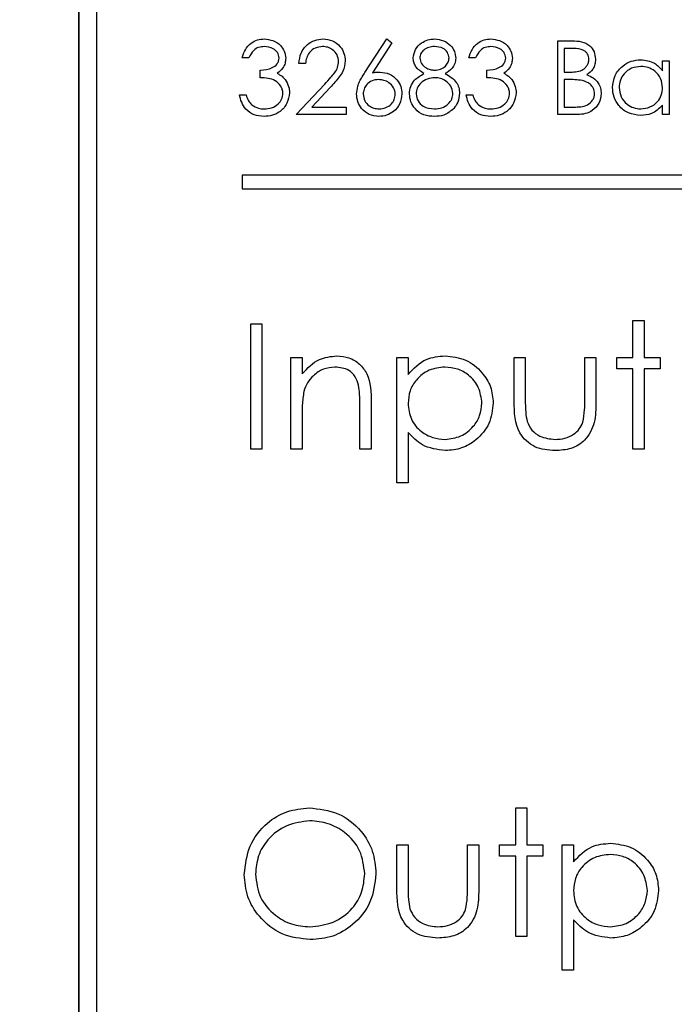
# Model space of a CAD drawing. Header units: millimetres. Extents: x 5 to 418, y 2 to 292.
# Tile 20 of 38: x 123.03 to 127.73, y 207.64 to 214.71. Entities that reach past the tile are written whole.
import ezdxf

# ---------------------------------------------------------------- set-up
doc = ezdxf.new("R2010")
doc.units = ezdxf.units.MM
doc.styles.add('SLDTEXTSTYLE0', font='TXT', dxfattribs={"width": 0.605})
doc.dimstyles.new('SLDDIMSTYLE0', dxfattribs={"dimtxt": 3.5, "dimasz": 3.5, "dimexe": 0, "dimexo": 0.0625, "dimgap": 0.875, "dimtad": 1, "dimlfac": 2, "dimrnd": 1e-09, "dimzin": 12, "dimdsep": 46, "dimtxsty": 'SLDTEXTSTYLE0', "dimsah": 1, "dimcen": 0.09, "dimadec": 0, "dimazin": 3, "dimtfac": 1, "dimtofl": 0, "dimtmove": 0, "dimatfit": 3, "dimfxl": 1, "dimfrac": 2, "dimtolj": 1, "dimtzin": 12, "dimarcsym": 0})

# ---------------------------------------------------------------- blocks, each defined once
blk = doc.blocks.new('_D_4')
at = {"color": 7, "linetype": 'Continuous', "lineweight": 0}
for p, q in [((136.578, 240.5018), (52.2479, 240.5018)), ((53.2479, 240.5018), (53.2479, 209.0018)), ((97.078, 209.0018), (52.2479, 209.0018))]:
    blk.add_line(p, q, dxfattribs=at)
at = {"color": 7, "linetype": 'Continuous', "lineweight": 18}
for points in [[(53.2479, 240.5018), (52.7879, 237.0018), (53.7079, 237.0018)], [(53.2479, 209.0018), (53.7079, 212.5018), (52.7879, 212.5018)]]:
    blk.add_solid(points, dxfattribs=at)
at = {"color": 7, "linetype": 'Continuous', "lineweight": 18, "insert": (48.7362, 222.0782), "char_height": 3.5, "attachment_point": 1, "rotation": 90, "style": 'SLDTEXTSTYLE0'}
blk.add_mtext('63', dxfattribs=at)

msp = doc.modelspace()

# ---------------------------------------------------------------- linework, layer by layer
at = {"color": 7, "linetype": 'Continuous', "lineweight": 25}
for p, q in [((123.453, 217.7518), (123.453, 197.5018)), ((123.4565, 217.7518), (123.4565, 197.5018)), ((123.5815, 217.6303), (123.5815, 197.6303)), ((125.5099, 214.3342), (125.6678, 214.5757)), ((125.7044, 214.547), (125.5646, 214.3332)), ((125.6678, 214.5757), (125.7044, 214.547)), ((126.8957, 214.5621), (126.999, 214.5621)), ((126.8957, 214.033), (126.8957, 214.5621)), ((127.0077, 214.5078), (126.9432, 214.5078)), ((126.9432, 214.5078), (126.9432, 214.3382)), ((124.6773, 214.44), (124.6298, 214.44)), ((125.0844, 214.3993), (125.0369, 214.3993)), ((126.3055, 214.44), (126.258, 214.44)), ((127.6488, 214.3481), (127.6488, 214.4196)), ((127.6488, 214.4196), (127.6963, 214.4196)), ((127.6963, 214.4196), (127.6963, 214.033)), ((124.7587, 214.2975), (124.7587, 214.3518)), ((126.3869, 214.2975), (126.3869, 214.3518)), ((126.9432, 214.3382), (126.9751, 214.3382)), ((125.0165, 214.033), (125.2217, 214.252)), ((126.9432, 214.284), (126.9432, 214.0872)), ((126.9747, 214.284), (126.9432, 214.284)), ((124.6095, 214.1754), (124.657, 214.1754)), ((125.2622, 214.2285), (125.1298, 214.0872)), ((126.2377, 214.1754), (126.2852, 214.1754)), ((127.6488, 214.033), (127.6488, 214.0998)), ((125.3761, 214.033), (125.0165, 214.033)), ((125.1298, 214.0872), (125.3761, 214.0872)), ((125.3761, 214.0872), (125.3761, 214.033)), ((127.0388, 214.033), (126.8957, 214.033)), ((126.9432, 214.0872), (127.0109, 214.0872)), ((127.6963, 214.033), (127.6488, 214.033)), ((135.6283, 213.5987), (124.6283, 213.5987)), ((124.6283, 213.5987), (124.6283, 213.4987)), ((124.6283, 213.4987), (135.6283, 213.4987)), ((127.4362, 212.2887), (127.4362, 212.5541)), ((127.4362, 212.5541), (127.517, 212.5541)), ((127.517, 212.5541), (127.517, 212.2887)), ((124.6901, 211.631), (124.6901, 212.531)), ((124.6901, 212.531), (124.7709, 212.531)), ((124.7709, 212.531), (124.7709, 211.631)), ((124.9786, 212.2887), (125.0593, 212.2887)), ((124.9786, 211.631), (124.9786, 212.2887)), ((125.0593, 212.2887), (125.0593, 212.1701)), ((125.7401, 212.2887), (125.8209, 212.2887)), ((125.7401, 211.3887), (125.7401, 212.2887)), ((125.8209, 212.2887), (125.8209, 212.167)), ((126.5824, 211.9744), (126.5824, 212.2887)), ((126.5824, 212.2887), (126.6632, 212.2887)), ((126.6632, 212.2887), (126.6632, 211.9836)), ((127.0901, 211.9836), (127.0901, 212.2887)), ((127.0901, 212.2887), (127.1709, 212.2887)), ((127.1709, 212.2887), (127.1709, 211.9685)), ((127.3209, 212.2079), (127.3209, 212.2887)), ((127.3209, 212.2887), (127.4362, 212.2887)), ((127.517, 212.2887), (127.6324, 212.2887)), ((127.6324, 212.2887), (127.6324, 212.2079)), ((127.4362, 212.2079), (127.3209, 212.2079)), ((127.4362, 211.631), (127.4362, 212.2079)), ((127.6324, 212.2079), (127.517, 212.2079)), ((127.517, 212.2079), (127.517, 211.631)), ((125.4747, 211.631), (125.4747, 211.9404)), ((125.5555, 211.9669), (125.5555, 211.631)), ((125.0593, 211.8688), (125.0593, 211.631)), ((125.8209, 211.7502), (125.8209, 211.3887)), ((124.7709, 211.631), (124.6901, 211.631)), ((125.0593, 211.631), (124.9786, 211.631)), ((125.5555, 211.631), (125.4747, 211.631)), ((127.517, 211.631), (127.4362, 211.631)), ((125.8209, 211.3887), (125.7401, 211.3887)), ((126.5939, 209.0541), (126.6747, 209.0541)), ((126.5939, 208.7887), (126.5939, 209.0541)), ((126.6747, 209.0541), (126.6747, 208.7887)), ((125.7401, 208.4744), (125.7401, 208.7887)), ((125.7401, 208.7887), (125.8209, 208.7887)), ((125.8209, 208.7887), (125.8209, 208.4836)), ((126.2478, 208.4836), (126.2478, 208.7887)), ((126.2478, 208.7887), (126.3286, 208.7887)), ((126.3286, 208.7887), (126.3286, 208.4685)), ((126.4786, 208.7079), (126.4786, 208.7887)), ((126.4786, 208.7887), (126.5939, 208.7887)), ((126.6747, 208.7887), (126.7901, 208.7887)), ((126.7901, 208.7887), (126.7901, 208.7079)), ((126.9286, 208.7887), (127.0093, 208.7887)), ((126.9286, 207.8887), (126.9286, 208.7887)), ((127.0093, 208.7887), (127.0093, 208.667)), ((126.5939, 208.7079), (126.4786, 208.7079)), ((126.5939, 208.131), (126.5939, 208.7079)), ((126.7901, 208.7079), (126.6747, 208.7079)), ((126.6747, 208.7079), (126.6747, 208.131)), ((127.0093, 208.2502), (127.0093, 207.8887)), ((126.6747, 208.131), (126.5939, 208.131)), ((127.0093, 207.8887), (126.9286, 207.8887))]:
    msp.add_line(p, q, dxfattribs=at)
for points, knots in [([(124.6298, 214.44), (124.6359, 214.4604), (124.6481, 214.501), (124.6885, 214.546), (124.7375, 214.5718), (124.7707, 214.5744), (124.7873, 214.5757)], [0, 0, 0, 0, 0.280288, 0.55968, 0.779747, 1, 1, 1, 1]), ([(124.788, 214.5214), (124.7742, 214.5203), (124.7467, 214.5181), (124.703, 214.4917), (124.6871, 214.4596), (124.6773, 214.44)], [0, 0, 0, 0, 0.280636, 0.560364, 1, 1, 1, 1]), ([(124.7873, 214.5757), (124.8088, 214.5734), (124.8516, 214.5688), (124.9028, 214.5348), (124.9354, 214.4886), (124.9397, 214.455), (124.9419, 214.4382)], [0, 0, 0, 0, 0.280085, 0.559868, 0.780099, 1, 1, 1, 1]), ([(124.8944, 214.4384), (124.8917, 214.4523), (124.8863, 214.4801), (124.8458, 214.5144), (124.8099, 214.5187), (124.788, 214.5214)], [0, 0, 0, 0, 0.278859, 0.560074, 1, 1, 1, 1]), ([(125.0369, 214.3993), (125.04, 214.425), (125.0461, 214.4764), (125.0913, 214.5352), (125.1487, 214.5705), (125.1892, 214.574), (125.2094, 214.5757)], [0, 0, 0, 0, 0.280029, 0.559515, 0.779668, 1, 1, 1, 1]), ([(125.207, 214.5214), (125.1889, 214.5196), (125.1528, 214.5159), (125.112, 214.4829), (125.09, 214.4415), (125.0862, 214.4134), (125.0844, 214.3993)], [0, 0, 0, 0, 0.279699, 0.558847, 0.779176, 1, 1, 1, 1]), ([(125.3218, 214.4141), (125.3196, 214.4305), (125.3151, 214.4633), (125.2828, 214.4979), (125.2456, 214.5185), (125.2199, 214.5204), (125.207, 214.5214)], [0, 0, 0, 0, 0.279126, 0.558978, 0.77935, 1, 1, 1, 1]), ([(125.2094, 214.5757), (125.233, 214.5735), (125.2802, 214.5691), (125.3326, 214.526), (125.3643, 214.4737), (125.3676, 214.4368), (125.3693, 214.4184)], [0, 0, 0, 0, 0.27989, 0.559224, 0.779582, 1, 1, 1, 1]), ([(125.8578, 214.4399), (125.8615, 214.4611), (125.869, 214.5035), (125.9127, 214.5475), (125.9625, 214.5717), (125.9961, 214.5743), (126.0128, 214.5757)], [0, 0, 0, 0, 0.2788058, 0.5584573, 0.7791595, 1, 1, 1, 1]), ([(126.0102, 214.5214), (125.9963, 214.5205), (125.9685, 214.5186), (125.9345, 214.4991), (125.9097, 214.4719), (125.9067, 214.4501), (125.9052, 214.4392)], [0, 0, 0, 0, 0.280651, 0.560566, 0.78062, 1, 1, 1, 1]), ([(126.1156, 214.4402), (126.1127, 214.4538), (126.107, 214.4811), (126.0681, 214.5162), (126.0321, 214.5195), (126.0102, 214.5214)], [0, 0, 0, 0, 0.278971, 0.559919, 1, 1, 1, 1]), ([(126.0128, 214.5757), (126.0339, 214.5734), (126.0761, 214.5687), (126.1256, 214.5338), (126.157, 214.4881), (126.161, 214.455), (126.163, 214.4384)], [0, 0, 0, 0, 0.279929, 0.559623, 0.779946, 1, 1, 1, 1]), ([(126.258, 214.44), (126.2641, 214.4604), (126.2763, 214.501), (126.3167, 214.546), (126.3657, 214.5718), (126.3989, 214.5744), (126.4155, 214.5757)], [0, 0, 0, 0, 0.280288, 0.55968, 0.779747, 1, 1, 1, 1]), ([(126.4162, 214.5214), (126.4024, 214.5203), (126.3749, 214.5181), (126.3312, 214.4917), (126.3153, 214.4596), (126.3055, 214.44)], [0, 0, 0, 0, 0.280636, 0.560364, 1, 1, 1, 1]), ([(126.4155, 214.5757), (126.437, 214.5734), (126.4798, 214.5688), (126.531, 214.5348), (126.5636, 214.4886), (126.5679, 214.455), (126.5701, 214.4382)], [0, 0, 0, 0, 0.280085, 0.559868, 0.780099, 1, 1, 1, 1]), ([(126.5226, 214.4384), (126.5199, 214.4523), (126.5145, 214.4801), (126.474, 214.5144), (126.4381, 214.5187), (126.4162, 214.5214)], [0, 0, 0, 0, 0.278859, 0.560074, 1, 1, 1, 1]), ([(126.999, 214.5621), (127.0216, 214.5616), (127.0668, 214.5607), (127.1264, 214.5337), (127.1612, 214.4842), (127.1651, 214.4487), (127.1671, 214.431)], [0, 0, 0, 0, 0.281317, 0.559922, 0.779935, 1, 1, 1, 1]), ([(127.1196, 214.43), (127.1181, 214.4431), (127.1158, 214.4627), (127.099, 214.4829), (127.0674, 214.5055), (127.0342, 214.5068), (127.0077, 214.5078)], [0, 0, 0, 0, 0.249284, 0.374925, 0.500645, 1, 1, 1, 1]), ([(124.7587, 214.3518), (124.7886, 214.3546), (124.8334, 214.3587), (124.8773, 214.3898), (124.8923, 214.4161), (124.8937, 214.431), (124.8944, 214.4384)], [0, 0, 0, 0, 0.499418, 0.749016, 0.874544, 1, 1, 1, 1]), ([(124.9419, 214.4382), (124.941, 214.426), (124.9393, 214.4015), (124.9202, 214.3609), (124.8953, 214.3413), (124.8801, 214.3293)], [0, 0, 0, 0, 0.280508, 0.560792, 1, 1, 1, 1]), ([(125.2217, 214.252), (125.237, 214.2681), (125.2621, 214.2946), (125.2945, 214.3335), (125.3175, 214.371), (125.3204, 214.3998), (125.3218, 214.4141)], [0, 0, 0, 0, 0.340542, 0.56085, 0.780599, 1, 1, 1, 1]), ([(125.3693, 214.4184), (125.3661, 214.3929), (125.3608, 214.3509), (125.3268, 214.3026), (125.2958, 214.2646), (125.2734, 214.2406), (125.2622, 214.2285)], [0, 0, 0, 0, 0.33837, 0.558748, 0.779361, 1, 1, 1, 1]), ([(125.935, 214.3277), (125.9123, 214.3428), (125.8806, 214.3639), (125.8604, 214.4084), (125.8587, 214.4294), (125.8578, 214.4399)], [0, 0, 0, 0, 0.557752, 0.778932, 1, 1, 1, 1]), ([(125.9052, 214.4392), (125.9082, 214.4251), (125.9142, 214.397), (125.9456, 214.3703), (125.9785, 214.3542), (126.0009, 214.3526), (126.0121, 214.3518)], [0, 0, 0, 0, 0.277721, 0.558224, 0.779072, 1, 1, 1, 1]), ([(126.0121, 214.3518), (126.0261, 214.3533), (126.0542, 214.3563), (126.0882, 214.3777), (126.1104, 214.4073), (126.1138, 214.4293), (126.1156, 214.4402)], [0, 0, 0, 0, 0.280237, 0.560145, 0.780435, 1, 1, 1, 1]), ([(126.163, 214.4384), (126.1619, 214.4252), (126.1595, 214.3988), (126.1344, 214.3571), (126.1055, 214.3389), (126.0879, 214.3277)], [0, 0, 0, 0, 0.280159, 0.560243, 1, 1, 1, 1]), ([(126.3869, 214.3518), (126.4168, 214.3546), (126.4617, 214.3587), (126.5055, 214.3898), (126.5205, 214.4161), (126.5219, 214.431), (126.5226, 214.4384)], [0, 0, 0, 0, 0.499418, 0.749016, 0.874544, 1, 1, 1, 1]), ([(126.5701, 214.4382), (126.5692, 214.426), (126.5675, 214.4015), (126.5485, 214.3609), (126.5235, 214.3413), (126.5083, 214.3293)], [0, 0, 0, 0, 0.280508, 0.560792, 1, 1, 1, 1]), ([(126.9751, 214.3382), (127.0084, 214.3383), (127.05, 214.3384), (127.0909, 214.3652), (127.1068, 214.3837), (127.1177, 214.4058), (127.119, 214.422), (127.1196, 214.43)], [0, 0, 0, 0, 0.498607, 0.624009, 0.749401, 0.874736, 1, 1, 1, 1]), ([(127.1671, 214.431), (127.1662, 214.4185), (127.1644, 214.3935), (127.147, 214.3511), (127.1215, 214.3308), (127.1059, 214.3184)], [0, 0, 0, 0, 0.280867, 0.561527, 1, 1, 1, 1]), ([(127.2892, 214.2274), (127.2929, 214.257), (127.3003, 214.3163), (127.3563, 214.3808), (127.4224, 214.4205), (127.469, 214.4244), (127.4923, 214.4264)], [0, 0, 0, 0, 0.279413, 0.559191, 0.779548, 1, 1, 1, 1]), ([(127.4923, 214.4264), (127.5272, 214.4225), (127.5896, 214.4154), (127.6307, 214.3687), (127.6488, 214.3481)], [0, 0, 0, 0, 0.559062, 1, 1, 1, 1]), ([(124.8801, 214.3293), (124.8924, 214.3229), (124.9144, 214.3114), (124.9304, 214.2925), (124.9374, 214.2842)], [0, 0, 0, 0, 0.559795, 1, 1, 1, 1]), ([(125.4507, 214.1805), (125.4526, 214.1994), (125.4557, 214.2306), (125.4725, 214.271), (125.4899, 214.3033), (125.5032, 214.3239), (125.5099, 214.3342)], [0, 0, 0, 0, 0.339374, 0.559486, 0.779731, 1, 1, 1, 1]), ([(125.5646, 214.3332), (125.5747, 214.3347), (125.5929, 214.3376), (125.6113, 214.338), (125.6194, 214.3382)], [0, 0, 0, 0, 0.55991, 1, 1, 1, 1]), ([(125.6194, 214.3382), (125.6425, 214.3356), (125.6889, 214.3303), (125.7405, 214.2879), (125.7718, 214.2361), (125.7748, 214.1997), (125.7763, 214.1815)], [0, 0, 0, 0, 0.279638, 0.559326, 0.779527, 1, 1, 1, 1]), ([(125.8306, 214.1827), (125.8324, 214.2004), (125.8358, 214.2358), (125.8714, 214.2906), (125.9109, 214.3137), (125.935, 214.3277)], [0, 0, 0, 0, 0.279987, 0.559901, 1, 1, 1, 1]), ([(126.0879, 214.3277), (126.1179, 214.3096), (126.1597, 214.2842), (126.1871, 214.2276), (126.1892, 214.2006), (126.1902, 214.1871)], [0, 0, 0, 0, 0.558271, 0.779089, 1, 1, 1, 1]), ([(126.5083, 214.3293), (126.5206, 214.3229), (126.5426, 214.3114), (126.5586, 214.2925), (126.5656, 214.2842)], [0, 0, 0, 0, 0.559795, 1, 1, 1, 1]), ([(127.1059, 214.3184), (127.1218, 214.312), (127.1535, 214.2992), (127.1868, 214.2637), (127.2049, 214.2233), (127.2068, 214.1965), (127.2078, 214.1832)], [0, 0, 0, 0, 0.280382, 0.559606, 0.779765, 1, 1, 1, 1]), ([(127.493, 214.3789), (127.4703, 214.3763), (127.425, 214.371), (127.3734, 214.3307), (127.3425, 214.2802), (127.3386, 214.2446), (127.3367, 214.2268)], [0, 0, 0, 0, 0.2797672, 0.5592905, 0.7797189, 1, 1, 1, 1]), ([(127.6488, 214.2255), (127.6462, 214.2484), (127.6412, 214.2942), (127.5984, 214.3447), (127.5469, 214.3747), (127.511, 214.3775), (127.493, 214.3789)], [0, 0, 0, 0, 0.27966, 0.55921, 0.779487, 1, 1, 1, 1]), ([(124.9215, 214.1856), (124.9208, 214.1948), (124.9192, 214.2133), (124.9027, 214.2466), (124.8535, 214.2922), (124.7966, 214.2954), (124.7587, 214.2975)], [0, 0, 0, 0, 0.125587, 0.251191, 0.500605, 1, 1, 1, 1]), ([(124.9374, 214.2842), (124.9476, 214.268), (124.9657, 214.239), (124.968, 214.2051), (124.969, 214.1902)], [0, 0, 0, 0, 0.559419, 1, 1, 1, 1]), ([(125.6094, 214.284), (125.5933, 214.2826), (125.5611, 214.2798), (125.5241, 214.252), (125.5017, 214.2164), (125.4994, 214.1912), (125.4982, 214.1786)], [0, 0, 0, 0, 0.280127, 0.559515, 0.779719, 1, 1, 1, 1]), ([(125.7289, 214.1786), (125.7264, 214.1952), (125.7215, 214.2284), (125.6868, 214.2619), (125.6485, 214.2812), (125.6224, 214.283), (125.6094, 214.284)], [0, 0, 0, 0, 0.278754, 0.558605, 0.779147, 1, 1, 1, 1]), ([(126.0133, 214.2975), (125.9947, 214.296), (125.9575, 214.2928), (125.9137, 214.2632), (125.8835, 214.2249), (125.8799, 214.1957), (125.8781, 214.1811)], [0, 0, 0, 0, 0.2802829, 0.5601377, 0.7802983, 1, 1, 1, 1]), ([(126.1427, 214.1861), (126.1396, 214.2037), (126.1334, 214.239), (126.0958, 214.2738), (126.055, 214.2946), (126.0272, 214.2965), (126.0133, 214.2975)], [0, 0, 0, 0, 0.278303, 0.558509, 0.779146, 1, 1, 1, 1]), ([(126.5497, 214.1856), (126.549, 214.1948), (126.5474, 214.2133), (126.5309, 214.2466), (126.4817, 214.2922), (126.4249, 214.2954), (126.3869, 214.2975)], [0, 0, 0, 0, 0.125587, 0.251191, 0.500605, 1, 1, 1, 1]), ([(126.5656, 214.2842), (126.5758, 214.268), (126.5939, 214.239), (126.5962, 214.2051), (126.5972, 214.1902)], [0, 0, 0, 0, 0.559419, 1, 1, 1, 1]), ([(127.0737, 214.2777), (127.0553, 214.28), (127.0224, 214.2841), (126.9893, 214.284), (126.9747, 214.284)], [0, 0, 0, 0, 0.559734, 1, 1, 1, 1]), ([(127.1603, 214.1832), (127.1587, 214.1961), (127.1556, 214.2221), (127.1249, 214.2599), (127.0931, 214.2709), (127.0737, 214.2777)], [0, 0, 0, 0, 0.279944, 0.560429, 1, 1, 1, 1]), ([(124.786, 214.0194), (124.7617, 214.0215), (124.7132, 214.0258), (124.6559, 214.0664), (124.6226, 214.1198), (124.6139, 214.1569), (124.6095, 214.1754)], [0, 0, 0, 0, 0.279886, 0.558979, 0.779263, 1, 1, 1, 1]), ([(124.657, 214.1754), (124.6618, 214.16), (124.6704, 214.1326), (124.6899, 214.1115), (124.6984, 214.1023)], [0, 0, 0, 0, 0.5606944, 1, 1, 1, 1]), ([(124.969, 214.1902), (124.9652, 214.1642), (124.9576, 214.1122), (124.908, 214.0551), (124.8474, 214.0241), (124.8065, 214.021), (124.786, 214.0194)], [0, 0, 0, 0, 0.279304, 0.558838, 0.779277, 1, 1, 1, 1]), ([(124.7868, 214.0737), (124.8052, 214.0749), (124.8418, 214.0773), (124.8861, 214.1048), (124.9162, 214.1425), (124.9198, 214.1712), (124.9215, 214.1856)], [0, 0, 0, 0, 0.2805991, 0.5601509, 0.7803026, 1, 1, 1, 1]), ([(125.611, 214.0194), (125.5873, 214.0222), (125.54, 214.0279), (125.4865, 214.0709), (125.4562, 214.1248), (125.4525, 214.1619), (125.4507, 214.1805)], [0, 0, 0, 0, 0.27967, 0.559085, 0.779558, 1, 1, 1, 1]), ([(125.4982, 214.1786), (125.5005, 214.1624), (125.505, 214.1298), (125.538, 214.0962), (125.5752, 214.0766), (125.6008, 214.0746), (125.6135, 214.0737)], [0, 0, 0, 0, 0.279059, 0.55882, 0.779303, 1, 1, 1, 1]), ([(125.7763, 214.1815), (125.7736, 214.1572), (125.7681, 214.1088), (125.723, 214.0552), (125.6679, 214.0247), (125.6299, 214.0212), (125.611, 214.0194)], [0, 0, 0, 0, 0.279631, 0.55896, 0.779478, 1, 1, 1, 1]), ([(125.6135, 214.0737), (125.6298, 214.0753), (125.6623, 214.0785), (125.7, 214.1057), (125.7248, 214.1403), (125.7275, 214.1658), (125.7289, 214.1786)], [0, 0, 0, 0, 0.280018, 0.559853, 0.779987, 1, 1, 1, 1]), ([(126.0097, 214.0194), (125.9841, 214.021), (125.933, 214.0242), (125.8734, 214.0671), (125.8374, 214.123), (125.8329, 214.1628), (125.8306, 214.1827)], [0, 0, 0, 0, 0.280545, 0.559269, 0.779816, 1, 1, 1, 1]), ([(125.8781, 214.1811), (125.8811, 214.1635), (125.8871, 214.1281), (125.936, 214.0815), (125.9821, 214.0766), (126.0102, 214.0737)], [0, 0, 0, 0, 0.279833, 0.560198, 1, 1, 1, 1]), ([(126.0102, 214.0737), (126.0284, 214.0749), (126.0648, 214.0774), (126.1087, 214.1052), (126.1376, 214.1433), (126.141, 214.1719), (126.1427, 214.1861)], [0, 0, 0, 0, 0.280602, 0.559962, 0.78018, 1, 1, 1, 1]), ([(126.1902, 214.1871), (126.1881, 214.1646), (126.1842, 214.1243), (126.1606, 214.0918), (126.1501, 214.0775)], [0, 0, 0, 0, 0.559346, 1, 1, 1, 1]), ([(126.4142, 214.0194), (126.3899, 214.0215), (126.3414, 214.0258), (126.2841, 214.0664), (126.2508, 214.1198), (126.2421, 214.1569), (126.2377, 214.1754)], [0, 0, 0, 0, 0.279886, 0.558979, 0.779263, 1, 1, 1, 1]), ([(126.2852, 214.1754), (126.29, 214.16), (126.2986, 214.1326), (126.3181, 214.1115), (126.3266, 214.1023)], [0, 0, 0, 0, 0.560694, 1, 1, 1, 1]), ([(126.5972, 214.1902), (126.5934, 214.1642), (126.5858, 214.1122), (126.5362, 214.0551), (126.4756, 214.0241), (126.4347, 214.021), (126.4142, 214.0194)], [0, 0, 0, 0, 0.279304, 0.558838, 0.779277, 1, 1, 1, 1]), ([(126.415, 214.0737), (126.4334, 214.0749), (126.47, 214.0773), (126.5143, 214.1048), (126.5444, 214.1425), (126.548, 214.1712), (126.5497, 214.1856)], [0, 0, 0, 0, 0.280599, 0.560151, 0.780303, 1, 1, 1, 1]), ([(127.0109, 214.0872), (127.0454, 214.0873), (127.0973, 214.0873), (127.1429, 214.1279), (127.1582, 214.1581), (127.1596, 214.1748), (127.1603, 214.1832)], [0, 0, 0, 0, 0.49936, 0.748736, 0.874399, 1, 1, 1, 1]), ([(127.2078, 214.1832), (127.2047, 214.1594), (127.1984, 214.112), (127.1508, 214.0617), (127.0947, 214.0361), (127.0575, 214.034), (127.0388, 214.033)], [0, 0, 0, 0, 0.279141, 0.558654, 0.779059, 1, 1, 1, 1]), ([(127.4908, 214.0262), (127.4611, 214.0296), (127.4017, 214.0366), (127.3359, 214.0913), (127.2952, 214.1573), (127.2912, 214.204), (127.2892, 214.2274)], [0, 0, 0, 0, 0.279573, 0.559333, 0.779589, 1, 1, 1, 1]), ([(127.3367, 214.2268), (127.3399, 214.2043), (127.3463, 214.1591), (127.388, 214.1086), (127.4391, 214.0789), (127.4747, 214.0754), (127.4925, 214.0737)], [0, 0, 0, 0, 0.279429, 0.559146, 0.77957, 1, 1, 1, 1]), ([(127.4925, 214.0737), (127.5152, 214.0764), (127.5605, 214.0819), (127.6134, 214.1207), (127.6441, 214.1718), (127.6472, 214.2076), (127.6488, 214.2255)], [0, 0, 0, 0, 0.279822, 0.559387, 0.779603, 1, 1, 1, 1]), ([(124.6984, 214.1023), (124.7136, 214.0928), (124.7408, 214.0757), (124.7727, 214.0743), (124.7868, 214.0737)], [0, 0, 0, 0, 0.558748, 1, 1, 1, 1]), ([(126.3266, 214.1023), (126.3418, 214.0928), (126.369, 214.0757), (126.4009, 214.0743), (126.415, 214.0737)], [0, 0, 0, 0, 0.558748, 1, 1, 1, 1]), ([(127.6488, 214.0998), (127.6237, 214.076), (127.5789, 214.0335), (127.5178, 214.0284), (127.4908, 214.0262)], [0, 0, 0, 0, 0.558763, 1, 1, 1, 1]), ([(126.1501, 214.0775), (126.1273, 214.0581), (126.0864, 214.0233), (126.0332, 214.0206), (126.0097, 214.0194)], [0, 0, 0, 0, 0.557758, 1, 1, 1, 1]), ([(125.0593, 212.1701), (125.0977, 212.2114), (125.1663, 212.2854), (125.2657, 212.2957), (125.3096, 212.3002)], [0, 0, 0, 0, 0.559141, 1, 1, 1, 1]), ([(125.3096, 212.3002), (125.3391, 212.2977), (125.398, 212.2925), (125.4754, 212.2451), (125.554, 212.14), (125.5548, 212.0383), (125.5555, 211.9669)], [0, 0, 0, 0, 0.1870208, 0.3738905, 0.5606099, 1, 1, 1, 1]), ([(125.8209, 212.167), (125.8618, 212.2101), (125.9351, 212.2874), (126.0402, 212.2963), (126.0866, 212.3002)], [0, 0, 0, 0, 0.558418, 1, 1, 1, 1]), ([(126.0866, 212.3002), (126.1371, 212.2945), (126.238, 212.2829), (126.3504, 212.1914), (126.4215, 212.0806), (126.4288, 212.0013), (126.4324, 211.9616)], [0, 0, 0, 0, 0.279627, 0.559432, 0.779703, 1, 1, 1, 1]), ([(125.2955, 212.2195), (125.267, 212.2165), (125.2099, 212.2105), (125.143, 212.1643), (125.0944, 212.1088), (125.0793, 212.0665), (125.0718, 212.0453)], [0, 0, 0, 0, 0.279553, 0.559373, 0.779703, 1, 1, 1, 1]), ([(125.4651, 212.09), (125.4587, 212.1109), (125.4458, 212.1527), (125.3873, 212.2103), (125.3303, 212.216), (125.2955, 212.2195)], [0, 0, 0, 0, 0.281192, 0.561331, 1, 1, 1, 1]), ([(126.0859, 212.2195), (126.0469, 212.2153), (125.969, 212.207), (125.8813, 212.137), (125.8285, 212.0502), (125.8234, 211.989), (125.8209, 211.9584)], [0, 0, 0, 0, 0.279747, 0.559315, 0.779515, 1, 1, 1, 1]), ([(126.3516, 211.9607), (126.3463, 211.9992), (126.3356, 212.076), (126.2645, 212.1618), (126.1767, 212.2112), (126.1162, 212.2167), (126.0859, 212.2195)], [0, 0, 0, 0, 0.279387, 0.559092, 0.779508, 1, 1, 1, 1]), ([(125.4747, 211.9404), (125.4749, 211.9685), (125.4752, 212.0186), (125.4682, 212.0682), (125.4651, 212.09)], [0, 0, 0, 0, 0.560255, 1, 1, 1, 1]), ([(125.0718, 212.0453), (125.0673, 212.0125), (125.0592, 211.9539), (125.0593, 211.8948), (125.0593, 211.8688)], [0, 0, 0, 0, 0.559658, 1, 1, 1, 1]), ([(126.6632, 211.9836), (126.6631, 211.9547), (126.6629, 211.903), (126.672, 211.8522), (126.676, 211.8299)], [0, 0, 0, 0, 0.5603768, 1, 1, 1, 1]), ([(127.0767, 211.8234), (127.0817, 211.8531), (127.0905, 211.9062), (127.0902, 211.9599), (127.0901, 211.9836)], [0, 0, 0, 0, 0.559371, 1, 1, 1, 1]), ([(125.8209, 211.9584), (125.8252, 211.9195), (125.8337, 211.8418), (125.9073, 211.7566), (125.996, 211.7089), (126.0568, 211.7031), (126.0871, 211.7002)], [0, 0, 0, 0, 0.279654, 0.558875, 0.779455, 1, 1, 1, 1]), ([(126.0871, 211.7002), (126.1256, 211.7051), (126.2026, 211.7147), (126.2891, 211.7844), (126.3414, 211.8702), (126.3482, 211.9306), (126.3516, 211.9607)], [0, 0, 0, 0, 0.2796281, 0.5592472, 0.779775, 1, 1, 1, 1]), ([(126.4324, 211.9616), (126.4265, 211.911), (126.4148, 211.8098), (126.3208, 211.6985), (126.2084, 211.6298), (126.1289, 211.6229), (126.0891, 211.6195)], [0, 0, 0, 0, 0.27954, 0.559273, 0.779559, 1, 1, 1, 1]), ([(126.8772, 211.6195), (126.8271, 211.6234), (126.7274, 211.6313), (126.5875, 211.7629), (126.5843, 211.8941), (126.5824, 211.9744)], [0, 0, 0, 0, 0.28097, 0.559785, 1, 1, 1, 1]), ([(127.1709, 211.9685), (127.1701, 211.9194), (127.1687, 211.8217), (127.1054, 211.6934), (126.9928, 211.6267), (126.9158, 211.6219), (126.8772, 211.6195)], [0, 0, 0, 0, 0.281501, 0.559646, 0.779298, 1, 1, 1, 1]), ([(126.676, 211.8299), (126.6859, 211.8078), (126.7058, 211.7637), (126.7782, 211.7111), (126.8401, 211.7044), (126.8779, 211.7002)], [0, 0, 0, 0, 0.280117, 0.560544, 1, 1, 1, 1]), ([(126.8779, 211.7002), (126.9013, 211.7016), (126.9481, 211.7043), (127.008, 211.7325), (127.0534, 211.7732), (127.069, 211.8067), (127.0767, 211.8234)], [0, 0, 0, 0, 0.28027, 0.560007, 0.780074, 1, 1, 1, 1]), ([(126.0891, 211.6195), (126.0306, 211.6273), (125.9257, 211.6413), (125.853, 211.7168), (125.8209, 211.7502)], [0, 0, 0, 0, 0.558466, 1, 1, 1, 1]), ([(124.6439, 208.577), (124.6522, 208.6465), (124.6689, 208.7853), (124.792, 208.9435), (124.9475, 209.0378), (125.0567, 209.0486), (125.1112, 209.0541)], [0, 0, 0, 0, 0.279731, 0.5593268, 0.7796805, 1, 1, 1, 1]), ([(125.1112, 209.0541), (125.1818, 209.0467), (125.3228, 209.0319), (125.4805, 208.9042), (125.5762, 208.7474), (125.5855, 208.6367), (125.5901, 208.5814)], [0, 0, 0, 0, 0.279767, 0.559358, 0.779571, 1, 1, 1, 1]), ([(125.1152, 208.9618), (125.0584, 208.9544), (124.9448, 208.9396), (124.8148, 208.8394), (124.737, 208.7119), (124.7288, 208.6222), (124.7247, 208.5774)], [0, 0, 0, 0, 0.279627, 0.55935, 0.77963, 1, 1, 1, 1]), ([(125.5093, 208.5815), (125.5024, 208.6387), (125.4886, 208.7529), (125.3791, 208.8769), (125.2494, 208.9485), (125.1599, 208.9574), (125.1152, 208.9618)], [0, 0, 0, 0, 0.279468, 0.55887, 0.779516, 1, 1, 1, 1]), ([(127.0093, 208.667), (127.0503, 208.7101), (127.1236, 208.7874), (127.2287, 208.7963), (127.2751, 208.8002)], [0, 0, 0, 0, 0.558418, 1, 1, 1, 1]), ([(127.2751, 208.8002), (127.3255, 208.7945), (127.4265, 208.7829), (127.5389, 208.6914), (127.6099, 208.5806), (127.6172, 208.5013), (127.6209, 208.4616)], [0, 0, 0, 0, 0.279627, 0.559432, 0.779703, 1, 1, 1, 1]), ([(127.2743, 208.7195), (127.2354, 208.7153), (127.1575, 208.707), (127.0698, 208.637), (127.0169, 208.5502), (127.0119, 208.489), (127.0093, 208.4584)], [0, 0, 0, 0, 0.279747, 0.559315, 0.779515, 1, 1, 1, 1]), ([(127.5401, 208.4607), (127.5347, 208.4992), (127.524, 208.576), (127.4529, 208.6618), (127.3652, 208.7112), (127.3046, 208.7167), (127.2743, 208.7195)], [0, 0, 0, 0, 0.279387, 0.559092, 0.779508, 1, 1, 1, 1]), ([(125.1185, 208.1079), (125.0487, 208.1156), (124.9092, 208.1311), (124.7541, 208.2583), (124.6585, 208.4128), (124.6488, 208.5223), (124.6439, 208.577)], [0, 0, 0, 0, 0.279663, 0.559354, 0.779636, 1, 1, 1, 1]), ([(124.7247, 208.5774), (124.7316, 208.5207), (124.7454, 208.4072), (124.8541, 208.2849), (124.9816, 208.2112), (125.0707, 208.2039), (125.1152, 208.2002)], [0, 0, 0, 0, 0.279416, 0.559077, 0.779478, 1, 1, 1, 1]), ([(125.1152, 208.2002), (125.1724, 208.2067), (125.2866, 208.2198), (125.419, 208.3183), (125.4969, 208.4466), (125.5052, 208.5366), (125.5093, 208.5815)], [0, 0, 0, 0, 0.27983, 0.559389, 0.779654, 1, 1, 1, 1]), ([(125.5901, 208.5814), (125.5822, 208.5115), (125.5663, 208.3718), (125.4382, 208.217), (125.283, 208.1219), (125.1733, 208.1126), (125.1185, 208.1079)], [0, 0, 0, 0, 0.27963, 0.559343, 0.779597, 1, 1, 1, 1]), ([(126.0349, 208.1195), (125.9848, 208.1234), (125.885, 208.1313), (125.7452, 208.2629), (125.742, 208.3941), (125.7401, 208.4744)], [0, 0, 0, 0, 0.28097, 0.559785, 1, 1, 1, 1]), ([(125.8209, 208.4836), (125.8208, 208.4547), (125.8206, 208.403), (125.8297, 208.3522), (125.8337, 208.3299)], [0, 0, 0, 0, 0.560377, 1, 1, 1, 1]), ([(126.3286, 208.4685), (126.3278, 208.4194), (126.3264, 208.3217), (126.2631, 208.1934), (126.1505, 208.1267), (126.0735, 208.1219), (126.0349, 208.1195)], [0, 0, 0, 0, 0.281501, 0.559646, 0.779298, 1, 1, 1, 1]), ([(126.2344, 208.3234), (126.2394, 208.3531), (126.2482, 208.4062), (126.2479, 208.4599), (126.2478, 208.4836)], [0, 0, 0, 0, 0.559371, 1, 1, 1, 1]), ([(127.0093, 208.4584), (127.0136, 208.4195), (127.0222, 208.3418), (127.0958, 208.2566), (127.1845, 208.2089), (127.2452, 208.2031), (127.2756, 208.2002)], [0, 0, 0, 0, 0.279654, 0.558875, 0.779455, 1, 1, 1, 1]), ([(127.2756, 208.2002), (127.3141, 208.2051), (127.391, 208.2147), (127.4775, 208.2844), (127.5299, 208.3702), (127.5367, 208.4306), (127.5401, 208.4607)], [0, 0, 0, 0, 0.279628, 0.559247, 0.779775, 1, 1, 1, 1]), ([(127.6209, 208.4616), (127.615, 208.411), (127.6032, 208.3098), (127.5092, 208.1985), (127.3968, 208.1298), (127.3173, 208.1229), (127.2776, 208.1195)], [0, 0, 0, 0, 0.27954, 0.559273, 0.779559, 1, 1, 1, 1]), ([(125.8337, 208.3299), (125.8436, 208.3078), (125.8635, 208.2637), (125.9359, 208.2111), (125.9978, 208.2044), (126.0356, 208.2002)], [0, 0, 0, 0, 0.280117, 0.560544, 1, 1, 1, 1]), ([(126.0356, 208.2002), (126.059, 208.2016), (126.1057, 208.2043), (126.1657, 208.2325), (126.2111, 208.2732), (126.2267, 208.3067), (126.2344, 208.3234)], [0, 0, 0, 0, 0.28027, 0.560007, 0.780074, 1, 1, 1, 1]), ([(127.2776, 208.1195), (127.219, 208.1273), (127.1142, 208.1413), (127.0414, 208.2168), (127.0093, 208.2502)], [0, 0, 0, 0, 0.558466, 1, 1, 1, 1])]:
    msp.add_open_spline(points, degree=3, knots=knots, dxfattribs=at)

# ---------------------------------------------------------------- dimensions: what is measured, and where the dimension line sits
at = {"color": 7, "linetype": 'Continuous', "lineweight": 18}
dim = msp.add_linear_dim(base=(53.2479, 209.0018), p1=(136.578, 240.5018), p2=(97.078, 209.0018), angle=90, dimstyle='SLDDIMSTYLE0', dxfattribs=at)
dim.commit()
dim.dimension.update_dxf_attribs({"geometry": '_D_4', "text_midpoint": (53.2479, 224.7518), "dimtype": 160})

doc.saveas('drawing.dxf')
